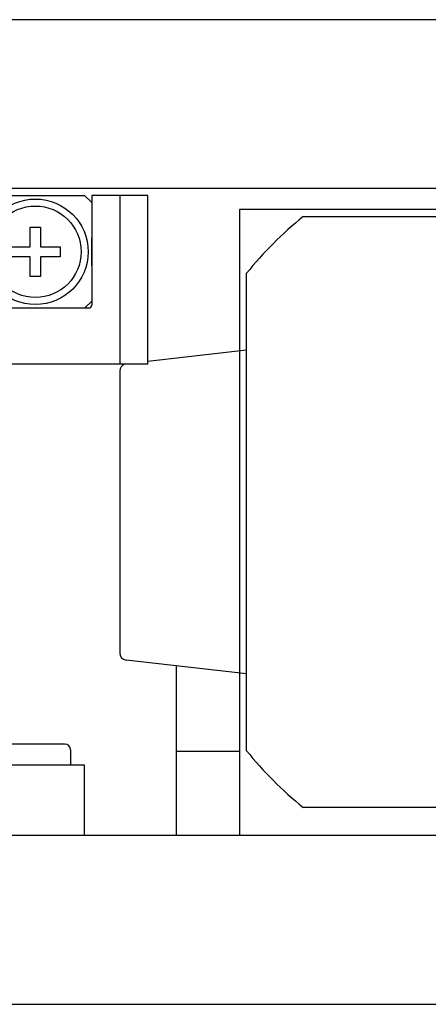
# Model space of a CAD drawing. Header units: millimetres. Extents: x 8809 to 9805, y 1960 to 2646.
# Tile 13 of 48: x 9162 to 9191, y 1971 to 2041. Entities that reach past the tile are written whole.
import ezdxf

# ---------------------------------------------------------------- set-up
doc = ezdxf.new("R2010")
doc.units = ezdxf.units.MM
doc.header["$LTSCALE"] = 0.8
doc.layers.get('0').update_dxf_attribs({"lineweight": 30})

# ---------------------------------------------------------------- blocks, each defined once
blk = doc.blocks.new('A$C369014F4')
for p, q in [((0, 8), (0.5, 8.5)), ((0.5, 8.5), (7.8, 8.5)), ((7.8, 8.5), (8.3, 8)), ((28.2, 8.5), (27.7, 8)), ((35.5, 8.5), (28.2, 8.5)), ((36, 8), (35.5, 8.5)), ((0, 1), (0, 8)), ((8.3, 8), (8.3, 5.921)), ((8.7, 8.35), (8.7, 0.65)), ((8.7, 8.35), (9.3, 8.35)), ((9.3, 8.35), (9.3, 0.65)), ((9.9, 8), (9.7, 7.8)), ((9.7, 7.8), (9.7, 5.921)), ((12.654, 8), (9.9, 8)), ((20.656, 8), (15.344, 8)), ((26.1, 8), (23.346, 8)), ((26.3, 7.8), (26.1, 8)), ((26.3, 5.921), (26.3, 7.8)), ((26.7, 8.35), (26.7, 0.65)), ((26.7, 8.35), (27.3, 8.35)), ((27.3, 8.35), (27.3, 0.65)), ((27.7, 8), (27.7, 5.921)), ((36, 1), (36, 8)), ((3.64, 4.86), (3.64, 6.25)), ((3.64, 6.25), (4.36, 6.25)), ((4.36, 6.25), (4.36, 4.86)), ((8.3, 5.921), (7.666, 5.288)), ((10.334, 5.288), (9.7, 5.921)), ((13.64, 6.25), (14.36, 6.25)), ((13.64, 4.86), (13.64, 6.25)), ((14.36, 6.25), (14.36, 4.86)), ((21.64, 4.86), (21.64, 6.25)), ((21.64, 6.25), (22.36, 6.25)), ((22.36, 6.25), (22.36, 4.86)), ((25.666, 5.288), (26.3, 5.921)), ((27.7, 5.921), (28.334, 5.288)), ((31.64, 4.86), (31.64, 6.25)), ((31.64, 6.25), (32.36, 6.25)), ((32.36, 6.25), (32.36, 4.86)), ((2.25, 4.86), (3.64, 4.86)), ((2.25, 4.14), (2.25, 4.86)), ((4.36, 4.86), (5.75, 4.86)), ((5.75, 4.86), (5.75, 4.14)), ((12.25, 4.14), (12.25, 4.86)), ((12.25, 4.86), (13.64, 4.86)), ((14.36, 4.86), (15.75, 4.86)), ((15.75, 4.86), (15.75, 4.14)), ((20.25, 4.14), (20.25, 4.86)), ((20.25, 4.86), (21.64, 4.86)), ((22.36, 4.86), (23.75, 4.86)), ((23.75, 4.86), (23.75, 4.14)), ((30.25, 4.86), (31.64, 4.86)), ((30.25, 4.14), (30.25, 4.86)), ((32.36, 4.86), (33.75, 4.86)), ((33.75, 4.86), (33.75, 4.14)), ((3.64, 4.14), (2.25, 4.14)), ((3.64, 2.75), (3.64, 4.14)), ((5.75, 4.14), (4.36, 4.14)), ((4.36, 4.14), (4.36, 2.75)), ((7.666, 3.712), (8.3, 3.079)), ((10.334, 3.712), (9.7, 3.079)), ((13.64, 4.14), (12.25, 4.14)), ((13.64, 2.75), (13.64, 4.14)), ((14.36, 4.14), (14.36, 2.75)), ((15.75, 4.14), (14.36, 4.14)), ((21.64, 4.14), (20.25, 4.14)), ((21.64, 2.75), (21.64, 4.14)), ((23.75, 4.14), (22.36, 4.14)), ((22.36, 4.14), (22.36, 2.75)), ((26.3, 3.079), (25.666, 3.712)), ((28.334, 3.712), (27.7, 3.079)), ((31.64, 4.14), (30.25, 4.14)), ((31.64, 2.75), (31.64, 4.14)), ((32.36, 4.14), (32.36, 2.75)), ((33.75, 4.14), (32.36, 4.14)), ((8.3, 3.079), (8.3, 1)), ((9.7, 3.079), (9.7, 0.2)), ((26.3, 0.2), (26.3, 3.079)), ((27.7, 3.079), (27.7, 1)), ((4.36, 2.75), (3.64, 2.75)), ((14.36, 2.75), (13.64, 2.75)), ((22.36, 2.75), (21.64, 2.75)), ((32.36, 2.75), (31.64, 2.75)), ((0.5, 0.5), (0, 1)), ((8.3, 1), (7.8, 0.5)), ((27.7, 1), (28.2, 0.5)), ((35.5, 0.5), (36, 1)), ((7.8, 0.5), (0.5, 0.5)), ((9.3, 0.65), (8.7, 0.65)), ((9.7, 0.2), (9.9, 0)), ((26.1, 0), (26.3, 0.2)), ((27.3, 0.65), (26.7, 0.65)), ((28.2, 0.5), (35.5, 0.5)), ((9.9, 0), (26.1, 0))]:
    blk.add_line(p, q)
at = {"extrusion": (1, 0, 0)}
blk.add_line((0, 5.5), (0, 3.5), dxfattribs=at)
for centre, radius in [((4, 4.5), 3.75), ((4, 4.5), 3.25), ((14, 4.5), 3.75), ((14, 4.5), 3.25), ((22, 4.5), 3.75), ((22, 4.5), 3.25), ((32, 4.5), 3.75), ((32, 4.5), 3.25)]:
    blk.add_circle(centre, radius)

msp = doc.modelspace()

# ---------------------------------------------------------------- linework, layer by layer
for p, q in [((9227.4089, 2040.5088), (8927.4089, 2040.5088)), ((9227.4089, 2028.5088), (8927.4089, 2028.5088)), ((9167.4089, 2028.0088), (9167.4089, 2020.2088)), ((9171.4089, 2028.0088), (9167.4089, 2028.0088)), ((9169.4089, 2028.0088), (9169.4089, 2016.0088)), ((9171.4089, 2016.0088), (9171.4089, 2028.0088)), ((9177.909, 2027.0089), (9177.909, 1982.5088)), ((9220.909, 2027.0089), (9177.909, 2027.0089)), ((9182.4384, 2026.5088), (9216.3795, 2026.5088)), ((9178.4089, 1988.5383), (9178.4089, 2022.4794)), ((9167.2089, 2020.0088), (9131.3089, 2020.0088)), ((9178.4089, 2017.0088), (9171.4089, 2016.2111)), ((9171.4089, 2016.0088), (9127.4089, 2016.0088)), ((9169.4089, 2015.5369), (9169.4089, 1995.4808)), ((9178.4089, 1994.0088), (9169.8523, 1994.984)), ((9173.4091, 1994.5786), (9173.4091, 1982.5088)), ((9165.5088, 1989.0088), (9158.3088, 1989.0088)), ((9165.9088, 1988.6088), (9165.9088, 1987.5088)), ((9173.4091, 1988.5088), (9177.909, 1988.5088)), ((9166.9088, 1987.5088), (9156.9088, 1987.5088)), ((9166.9088, 1982.5088), (9166.9088, 1987.5088)), ((9216.3795, 1984.5088), (9182.4384, 1984.5088)), ((9237.4089, 1982.5088), (8917.4089, 1982.5088)), ((8917.4089, 1970.5088), (9237.4089, 1970.5088))]:
    msp.add_line(p, q)
for centre, radius, start, end in [((9199.4089, 2005.5088), 27, 128.942441, 141.057559), ((9167.2089, 2020.2088), 0.2, 270, 0), ((9169.9089, 2015.5369), 0.5, 109.315605, 180), ((9169.9089, 1995.4808), 0.5, 180, 263.498419), ((9165.5088, 1988.6088), 0.4, 0, 90), ((9199.4089, 2005.5088), 27, 218.942441, 231.057559)]:
    msp.add_arc(centre, radius, start, end)

# ---------------------------------------------------------------- block references
at = {"rotation": 180}
msp.add_blockref('A$C369014F4', (9167.4089, 2028.5087), dxfattribs=at)

doc.saveas('drawing.dxf')
